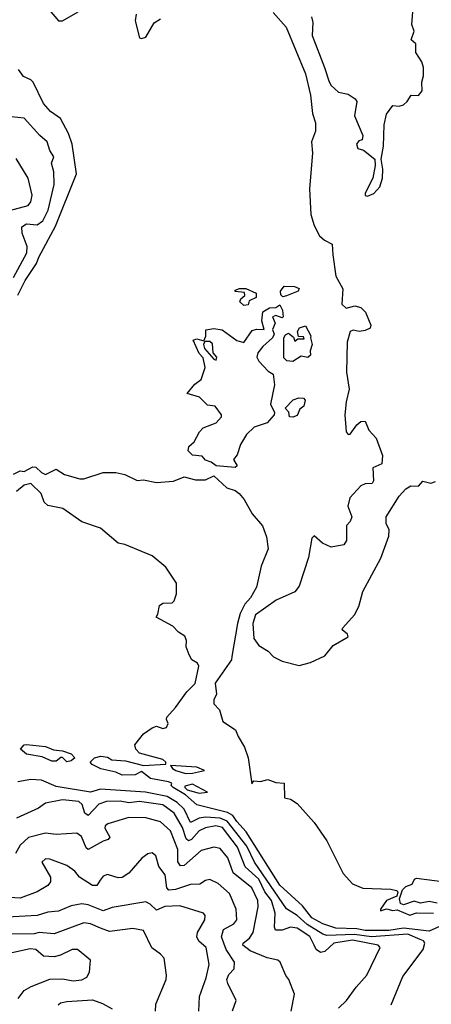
# Model space of a CAD drawing. Extents: x 1921360 to 2014538, y 768294 to 907744.
# Tile 88 of 256: x 1992113 to 1994045, y 779658 to 784279. Entities that reach past the tile are written whole.
import ezdxf

# ---------------------------------------------------------------- set-up
doc = ezdxf.new("R2010")
doc.units = 0

msp = doc.modelspace()

# ---------------------------------------------------------------- linework, layer by layer
at = {"layer": '0CON10XD'}
for points in [[(1992252.1, 784325), (1992295, 784274), (1992315, 784273.8), (1992387.5, 784315)], [(1993482.9, 784292.9), (1993489.4, 784265), (1993485.3, 784205), (1993544.6, 784055), (1993565, 783987.5), (1993575, 783970), (1993609.3, 783939.3), (1993655, 783930), (1993687.9, 783907.9), (1993696.2, 783895), (1993685, 783827.5), (1993723.3, 783735), (1993720, 783715), (1993705, 783710), (1993694.4, 783695), (1993700, 783675), (1993726.2, 783666.2), (1993780, 783625), (1993781.2, 783595), (1993770.5, 783535), (1993734.2, 783464.2), (1993734.3, 783454.3), (1993745, 783450), (1993775, 783462.7), (1993803.8, 783495), (1993815.9, 783535), (1993817.2, 783577.2), (1993809.2, 783625), (1993821.5, 783685), (1993823.8, 783785), (1993834.1, 783835.9), (1993865, 783876.7), (1993895, 783873.3), (1993915, 783880), (1993932.5, 783895), (1993950, 783925), (1993985, 783923.8), (1994002, 783945), (1994000, 783985), (1994008, 784015), (1994008.8, 784055), (1994000.7, 784080.7), (1993972.5, 784125), (1993972.5, 784165), (1993950, 784185), (1993964, 784225), (1993953, 784257), (1993960, 784335)], [(1992660.4, 784305), (1992656.1, 784273.9), (1992675, 784194), (1992685, 784190), (1992705, 784197.1), (1992745, 784264.2), (1992773.6, 784283.6)], [(1993302.4, 784312.4), (1993363.6, 784243.6), (1993454.8, 784025), (1993478.7, 783925), (1993488.1, 783838.1), (1993501.8, 783795), (1993501.2, 783755), (1993483.3, 783705), (1993488, 783652), (1993473.7, 783485), (1993479.8, 783365), (1993495, 783312.5), (1993519.7, 783265), (1993543.6, 783243.6), (1993580, 783225), (1993582.4, 783175), (1993596.8, 783075), (1993630, 783015), (1993625, 782944.3), (1993645, 782925.6), (1993685.8, 782935.8), (1993715, 782928.8), (1993735.6, 782905.6), (1993761.2, 782845), (1993758.3, 782831.7), (1993735, 782820), (1993705.8, 782815.8), (1993678.8, 782821.2), (1993665, 782816.2), (1993650, 782765), (1993647.8, 782625), (1993659.5, 782545), (1993645.6, 782485.6), (1993640, 782425), (1993646.2, 782345), (1993655, 782332), (1993665, 782334.2), (1993695, 782377.5), (1993715, 782392.5), (1993734, 782394), (1993751.8, 782351.8), (1993786, 782315), (1993816.1, 782233.9), (1993812.5, 782195), (1993771.2, 782175), (1993773.8, 782115), (1993768, 782102), (1993735, 782100), (1993715, 782091.4), (1993662.2, 782035), (1993653.8, 781995), (1993672.2, 781945), (1993665, 781924), (1993647.5, 781905), (1993647.5, 781835), (1993635, 781813.8), (1993575, 781802.5), (1993535, 781822.5), (1993495, 781856.2), (1993485, 781846.2), (1993468.5, 781755), (1993425, 781620), (1993405, 781594.4), (1993316.7, 781555), (1993219.6, 781485), (1993208.3, 781445), (1993211.6, 781375), (1993235, 781342.1), (1993278.8, 781315), (1993305, 781288.8), (1993345, 781268.1), (1993425, 781248.1), (1993477.9, 781262.1), (1993545, 781294), (1993585, 781341.2), (1993655, 781382.5), (1993652.5, 781395), (1993627.5, 781415), (1993630, 781425), (1993684.5, 781485), (1993704.5, 781525), (1993723.8, 781595), (1993808.3, 781751.7), (1993846, 781855), (1993846.7, 781885), (1993834, 781914), (1993833.5, 781945), (1993895, 782042.5), (1993925, 782077.5), (1993948.3, 782091.7), (1993985, 782090), (1994005, 782112.5), (1994042.9, 782102.9), (1994065, 782111.4)], [(1992105, 782986.7), (1992139.8, 783055), (1992191.9, 783135), (1992203.8, 783165), (1992280.9, 783309.1), (1992379.7, 783555), (1992359.8, 783695), (1992342.7, 783745), (1992304.2, 783815), (1992258.4, 783848.4), (1992225.9, 783885), (1992176.2, 783985), (1992165.8, 783995.8), (1992131.5, 784011.5), (1992108.6, 784045)], [(1992085, 783069.2), (1992147.3, 783185), (1992148.6, 783215), (1992125, 783276.7), (1992123.1, 783306.9), (1992145, 783320.2), (1992195, 783315.9), (1992222.2, 783335), (1992246.5, 783385), (1992276, 783505), (1992273.6, 783565), (1992263.2, 783605), (1992273.1, 783635), (1992254.5, 783664.5), (1992243.1, 783705), (1992207.7, 783735), (1992135, 783817.1), (1992075, 783823.1)], [(1992042.5, 783377.5), (1992152.5, 783407.5), (1992165, 783424), (1992172.5, 783455), (1992152.7, 783535), (1992097, 783627)], [(1993165, 782936.7), (1993146.7, 782955), (1993150.7, 782969.3), (1993170, 782985), (1993168.3, 782998.3), (1993125, 783002.5), (1993125, 783010), (1993145, 783017.5), (1993175, 783017.5), (1993222.5, 782995), (1993222.5, 782975), (1993190.7, 782959.3), (1993185, 782940), (1993165, 782936.7)], [(1993348.3, 782978.3), (1993338.3, 782988.3), (1993337.5, 783005), (1993355, 783028.8), (1993403, 783027), (1993425, 783017.5), (1993420, 783005), (1993365, 782982.5), (1993348.3, 782978.3)], [(1993125, 782176.7), (1993034.7, 782184.7), (1993012.3, 782202.3), (1992985, 782211.4), (1992969.7, 782229.7), (1992925, 782234.4), (1992903.3, 782255), (1992907.5, 782275), (1992933, 782297), (1992956.7, 782345), (1992975, 782363.3), (1993035, 782387.5), (1993060, 782415), (1993060, 782425), (1993030, 782465), (1992995, 782470), (1992957, 782507), (1992900, 782525), (1992935, 782567.5), (1992965, 782590), (1992983.6, 782646.4), (1992975, 782692.5), (1992955, 782712.5), (1992927.5, 782775), (1992945, 782781.2), (1992978.3, 782771.7), (1992986.4, 782793.6), (1992987, 782823), (1993025, 782828.8), (1993063.9, 782823.9), (1993132.6, 782772.6), (1993165, 782763.8), (1993205, 782820), (1993225, 782826.7), (1993260, 782825), (1993250, 782865), (1993255, 782907.5), (1993285, 782926.2), (1993315, 782927.5), (1993335, 782940), (1993346.1, 782916.1), (1993350, 782885), (1993345, 782880), (1993315, 782890), (1993300, 782885), (1993312.5, 782855), (1993300, 782825), (1993307, 782803), (1993300, 782785), (1993254.4, 782745.6), (1993231.4, 782715), (1993226.7, 782695), (1993236, 782676), (1993279.5, 782629.5), (1993302.5, 782615), (1993310, 782565), (1993290, 782475), (1993308.8, 782435), (1993308, 782425), (1993275, 782387.5), (1993213.2, 782366.8), (1993177.7, 782332.3), (1993148.9, 782285), (1993133.6, 782236.4), (1993117.5, 782215), (1993133.3, 782185), (1993125, 782176.7)], [(1993395, 782674), (1993367, 782677), (1993352.4, 782692.4), (1993352.5, 782785), (1993360.7, 782799.3), (1993375, 782807.5), (1993398.3, 782788.3), (1993405, 782770), (1993418.3, 782781.7), (1993448.3, 782781.7), (1993445, 782790), (1993421.7, 782791.7), (1993417.5, 782815), (1993427, 782833), (1993455, 782842.5), (1993480, 782795), (1993477.5, 782785), (1993486.2, 782755), (1993476.7, 782725), (1993477.5, 782705), (1993465, 782693.3), (1993435, 782700), (1993395, 782674)], [(1993035, 782681.4), (1993038.6, 782695), (1993022, 782715), (1993017.9, 782757.9), (1993005, 782769.2), (1992981.7, 782768.3), (1992976.2, 782755), (1992980, 782735), (1993024.3, 782685), (1993035, 782681.4)], [(1993395, 782413.3), (1993380, 782415), (1993377, 782437), (1993360, 782455), (1993397.5, 782495), (1993423.6, 782503.6), (1993445, 782502.5), (1993453, 782493), (1993447.5, 782465), (1993428.8, 782451.2), (1993415, 782421.2), (1993395, 782413.3)], [(1992083.9, 782146.1), (1992115, 782160.9), (1992135, 782158.6), (1992175, 782180.4), (1992189.3, 782179.3), (1992215, 782154.4), (1992234.4, 782144.4), (1992285, 782170), (1992323.6, 782143.6), (1992395, 782123.3), (1992415, 782123.3), (1992505, 782153.8), (1992564.2, 782154.2), (1992607.5, 782145), (1992665, 782116.7), (1992695, 782120), (1992755, 782106.7), (1992835, 782113.3), (1992885, 782134), (1992938.8, 782118.8), (1992985, 782119.1), (1993025, 782138.8), (1993085, 782081.1), (1993125, 782068.6), (1993144, 782055), (1993167, 782027), (1993205, 781960), (1993253.6, 781903.6), (1993271.2, 781851.2), (1993278.8, 781795), (1993246.4, 781713.6), (1993224.7, 781615), (1993196.8, 781565), (1993169.8, 781535), (1993148.7, 781491.3), (1993135.2, 781445), (1993109.4, 781290.6), (1993108.1, 781275), (1993031.5, 781165), (1993036.9, 781113.1), (1993023.8, 781086.2), (1993025, 781067.5), (1993050.5, 781040.5), (1993067.5, 780985), (1993126.5, 780946.5), (1993138.2, 780915), (1993168.4, 780865), (1993186.3, 780815), (1993202.5, 780692.5), (1993213, 780707), (1993244.2, 780704.2), (1993277.4, 780712.6), (1993315, 780699.5), (1993355, 780695.5), (1993356.2, 780626.2), (1993385, 780620), (1993415, 780600), (1993495, 780510.6), (1993555, 780424.3), (1993632.1, 780272.1), (1993675, 780223.8), (1993723.1, 780203.1), (1993855, 780198.9), (1993881.2, 780191.2), (1993887.5, 780185), (1993883.8, 780165), (1993834.8, 780145.2), (1993806, 780105), (1993807, 780097), (1993835, 780106.2), (1993865, 780097.9), (1993885, 780101.5), (1993945, 780076), (1993975, 780086.7), (1994055, 780085.3)], [(1994115, 780036.3), (1994035, 780001.3), (1993915.1, 780014.9), (1993845, 780003.7), (1993735, 780003.8), (1993695, 780012.7), (1993597.1, 780015), (1993536.2, 780035), (1993485, 780063.4), (1993440, 780120), (1993335, 780216.3), (1993177, 780467), (1993131.9, 780515), (1993113.3, 780543.3), (1993088.4, 780558.4), (1992945, 780594), (1992891.4, 780641.4), (1992834.2, 780675), (1992824.3, 780685), (1992827.5, 780695), (1992812, 780702), (1992727.1, 780717.1), (1992685, 780750.6), (1992655, 780734.6), (1992593.8, 780733.8), (1992565, 780747.5), (1992495, 780762.8), (1992452.9, 780782.9), (1992444, 780795), (1992464.7, 780815.3), (1992495, 780822.9), (1992525, 780818.1), (1992545.4, 780805.4), (1992610.2, 780800.2), (1992695, 780778.6), (1992800, 780785), (1992798.8, 780795), (1992785, 780807.1), (1992675, 780837.1), (1992657.8, 780855), (1992653.6, 780875), (1992695, 780927.8), (1992735, 780955.6), (1992755, 780962.5), (1992785, 780952.9), (1992803.1, 780956.9), (1992810.8, 780975), (1992802, 780995), (1992804, 781005), (1992845, 781050.8), (1992897.1, 781125), (1992936.5, 781163.5), (1992954.3, 781244.3), (1992948.1, 781258.1), (1992921.9, 781275), (1992908.3, 781298.3), (1992894.4, 781335), (1992895.7, 781365.7), (1992888.8, 781385), (1992858.8, 781405), (1992832.5, 781432.5), (1992753.3, 781475), (1992761.7, 781488.3), (1992770, 781530), (1992785, 781540), (1992828.3, 781541.7), (1992838.3, 781551.7), (1992850, 781585), (1992850, 781635), (1992799.3, 781709.3), (1992735, 781762.5), (1992606.4, 781816.4), (1992575, 781822.5), (1992492.3, 781892.3), (1992405, 781922.5), (1992316.2, 781985), (1992245, 781999.1), (1992228, 782015), (1992214.7, 782055), (1992165, 782102.5), (1992135, 782094.3), (1992098.1, 782065)], [(1992335, 780796.5), (1992315, 780815.8), (1992305.8, 780815.8), (1992285, 780799.2), (1992265, 780798.5), (1992218.5, 780818.5), (1992145, 780831.6), (1992118, 780855), (1992134.5, 780875), (1992145, 780876.8), (1992235, 780867.5), (1992272.2, 780852.2), (1992315, 780847.5), (1992355, 780832.9), (1992372.5, 780815), (1992355, 780800.6), (1992335, 780796.5)], [(1992891.4, 780741.4), (1992925, 780742.9), (1992980, 780755), (1992945, 780770.5), (1992820.7, 780779.3), (1992830, 780765), (1992846.7, 780755), (1992891.4, 780741.4)], [(1993856.5, 779655), (1993911.8, 779788.2), (1994006.2, 779915), (1994015.5, 779945), (1994008.9, 779955), (1993992.2, 779962.2), (1993935, 779986.6), (1993765, 779974.3), (1993685, 779986.2), (1993555, 779981.5), (1993536.7, 779986.7), (1993462.6, 780032.6), (1993415, 780075.1), (1993365, 780105.7), (1993215.5, 780325.5), (1993179.6, 780399.6), (1993086.9, 780516.9), (1993055, 780531.1), (1992985, 780536.2), (1992955, 780531.3), (1992915, 780511), (1992885, 780574.4), (1992852.2, 780605), (1992805, 780633.4), (1992703.2, 780653.2), (1992492.9, 780667.1), (1992445, 780653.4), (1992285, 780680.5), (1992215, 780709), (1992165, 780712.1), (1992105, 780702.1)], [(1992955, 780648.1), (1992995, 780653.8), (1992925, 780691.3), (1992888.8, 780681.2), (1992888, 780675), (1992900, 780665), (1992955, 780648.1)], [(1992390.4, 780610.4), (1992315, 780617.4), (1992235, 780601.8), (1992202, 780578), (1992098.5, 780531.5)], [(1993610.2, 779639.8), (1993647.5, 779675), (1993692.2, 779737.8), (1993743.3, 779795), (1993805.8, 779925), (1993795.2, 779935.2), (1993675, 779958.5), (1993587.9, 779945), (1993545, 779906.1), (1993525, 779900.6), (1993505.3, 779915), (1993495, 779935.6), (1993475, 779975.9), (1993415, 780014.8), (1993385, 780019.8), (1993345, 780005.3), (1993314.3, 780005), (1993309.3, 780019.3), (1993312.3, 780085), (1993294.6, 780145), (1993263.3, 780185), (1993236.4, 780245), (1993172.3, 780302.3), (1993136.3, 780395), (1993065, 780486.9), (1993034, 780496), (1992985, 780486.7), (1992955, 780472.3), (1992919.1, 780430.9), (1992905, 780425.2), (1992894.7, 780434.7), (1992877.1, 780487.1), (1992839, 780555), (1992785, 780593.7), (1992675, 780609.7), (1992625, 780603.1), (1992585, 780610.6), (1992520.7, 780609.3), (1992485, 780597.6), (1992435, 780543.6), (1992419.5, 780555), (1992406.3, 780595), (1992390.4, 780610.4)], [(1993388.1, 779625), (1993402.5, 779705), (1993376.5, 779775), (1993363, 779793), (1993335.5, 779855), (1993325.3, 779865.3), (1993275, 779876.4), (1993195, 779908.9), (1993161.3, 779935), (1993162.9, 779945), (1993191.9, 779968.1), (1993208.5, 779995), (1993232.2, 780115), (1993230.8, 780145), (1993203.3, 780205), (1993116, 780275), (1993089.8, 780345), (1993055, 780389.6), (1993024.6, 780395.4), (1992965, 780380), (1992885, 780310), (1992868.2, 780308.2), (1992856, 780326), (1992854.8, 780385), (1992821.2, 780471.2), (1992775, 780514.7), (1992705, 780533.3), (1992625, 780535.3), (1992527.1, 780505), (1992514.6, 780495), (1992512.3, 780485), (1992537, 780443), (1992528.8, 780431.2), (1992505, 780422.9)], [(1992505, 780422.9), (1992435, 780384.6), (1992425, 780391.9), (1992403.1, 780445), (1992381.4, 780461.4), (1992285, 780454.7), (1992235, 780460.3), (1992155, 780440.3), (1992116, 780405), (1992093.3, 780365)], [(1993112.5, 779627.5), (1993129.4, 779675), (1993090, 779755), (1993086.1, 779775), (1993095, 779797.3), (1993120.7, 779825), (1993120.9, 779855), (1993083, 779915), (1993060.4, 779975), (1993070.4, 780009.6), (1993118.5, 780035), (1993133.2, 780055), (1993130, 780105), (1993097.6, 780177.6), (1993045.5, 780225), (1993005, 780242.9), (1992985, 780238.5), (1992958.3, 780221.7), (1992915, 780220.3), (1992845, 780196.8), (1992812.8, 780192.8), (1992804, 780204), (1992796.7, 780265), (1992766.5, 780305), (1992752.9, 780355), (1992735, 780368.1), (1992715, 780364.2), (1992686.2, 780343.8), (1992625, 780273.5), (1992595, 780253.1), (1992575, 780250.9), (1992525, 780266.5), (1992505, 780258.8), (1992490.6, 780240.6), (1992475, 780215.5), (1992455, 780215.9), (1992394.6, 780255), (1992372, 780282), (1992335, 780309.6), (1992255, 780339.5), (1992235, 780341.1), (1992217.1, 780325), (1992258.7, 780255), (1992257.6, 780232.4), (1992245.5, 780215), (1992195, 780186.3), (1992115, 780155.8), (1992015, 780161.8)], [(1994072.7, 780132.8), (1994035, 780140.6), (1993995, 780131.8), (1993965, 780142.3), (1993915, 780124.7), (1993900.2, 780130.2), (1993896.5, 780153.5), (1993910, 780195), (1993925, 780211.2), (1993955, 780221.2), (1993966.7, 780245), (1993975, 780249.2), (1994253.6, 780213.6)], [(1992954.7, 779625), (1992956.6, 779695), (1992988.1, 779781.9), (1993002.4, 779845), (1992988.7, 779925), (1992954.2, 779954.2), (1992944.2, 779975), (1992947.4, 779995), (1992982.1, 780055), (1992983.1, 780075), (1992975.3, 780085.3), (1992865, 780119.4), (1992795, 780116.1), (1992755, 780100), (1992725, 780128.5), (1992705, 780138.9), (1992547.6, 780112.4), (1992505, 780097.1), (1992435.4, 780125.4), (1992405, 780129.5), (1992355, 780119.7), (1992296.2, 780095), (1992245, 780089.7), (1992195, 780075.3), (1992055, 780066.9)], [(1992751.2, 779625), (1992751.7, 779658.3), (1992800.6, 779775), (1992802.2, 779795), (1992790.8, 779875), (1992775, 779893.8), (1992733.1, 779923.1), (1992694, 780004), (1992645, 780013.3), (1992535, 779999.1), (1992492.7, 780015), (1992445, 780036.2), (1992415, 780039.8), (1992275, 779989.3), (1992205, 779994.4), (1992181.4, 779988.6), (1992065, 779986.5)], [(1992105.8, 779685), (1992135, 779723.1), (1992167.9, 779742.1), (1992255, 779775.4), (1992315, 779777.8), (1992365, 779768), (1992405, 779773.2), (1992429.2, 779785), (1992441.7, 779808.3), (1992445.8, 779865), (1992384.4, 779914.4), (1992360, 779915), (1992305, 779888.2), (1992275, 779881.2), (1992225, 779883.5), (1992188.6, 779915), (1992162.2, 779917.8), (1992005, 779883.2)], [(1992294.2, 779655), (1992305.4, 779664.6), (1992335, 779670.4), (1992455, 779678.3), (1992501.8, 779661.8), (1992547, 779637)]]:
    msp.add_lwpolyline(points, dxfattribs=at)

doc.saveas('drawing.dxf')
